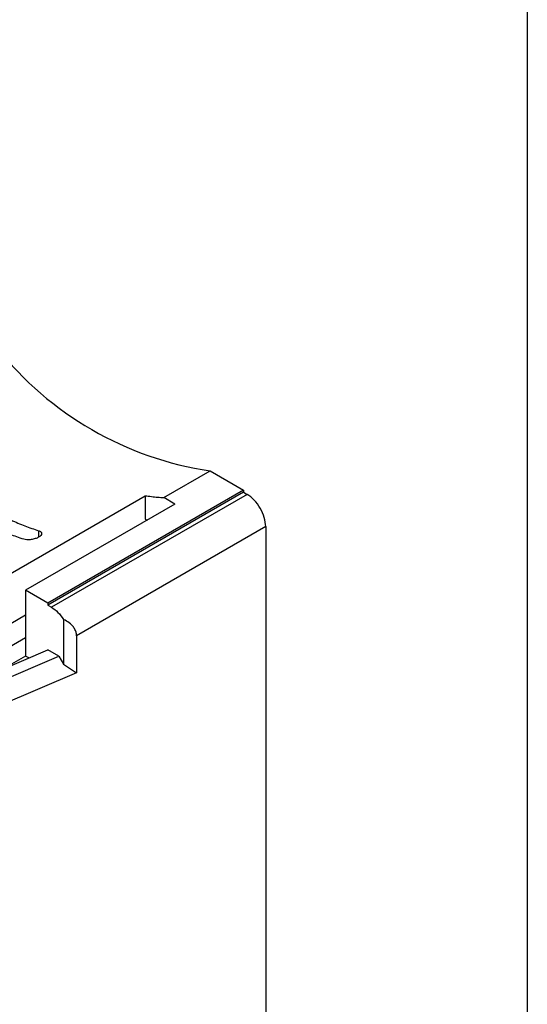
# Model space of a CAD drawing. Header units: inches. Extents: x 0.5 to 21.5, y 0.5 to 16.5.
# Tile 21 of 21: x 20.7 to 21.5, y 13.9 to 15.4. Entities that reach past the tile are written whole.
import ezdxf

# ---------------------------------------------------------------- set-up
doc = ezdxf.new("R2010")
doc.units = ezdxf.units.IN
doc.header["$LTSCALE"] = 2
doc.header["$MEASUREMENT"] = 0
doc.layers.add('TEXT', color=140, linetype='Continuous', lineweight=25)

msp = doc.modelspace()

# ---------------------------------------------------------------- linework, layer by layer
for p, q in [((20.9541, 14.6606), (21.0237, 14.7008)), ((21.0237, 14.7008), (21.0738, 14.6719)), ((21.0738, 14.6719), (20.7801, 14.5023)), ((21.0738, 14.6687), (20.7801, 14.4991)), ((21.0794, 14.6655), (20.7857, 14.4959)), ((21.0738, 14.6719), (21.0738, 14.6687)), ((21.0738, 14.6687), (21.0794, 14.6655)), ((20.5953, 14.4724), (20.9263, 14.6635)), ((20.9708, 14.651), (20.7467, 14.5216)), ((20.9263, 14.6635), (20.9263, 14.6285)), ((20.9708, 14.651), (20.9541, 14.6606)), ((20.9263, 14.6285), (20.9291, 14.6269)), ((20.7662, 14.6109), (20.7662, 14.6011)), ((21.1072, 14.6172), (20.8233, 14.4533)), ((21.1072, 14.6172), (21.1072, 13.8634)), ((20.7467, 14.5216), (20.7467, 14.4226)), ((20.7801, 14.5023), (20.7467, 14.5216)), ((20.7801, 14.5023), (20.7801, 14.4991)), ((20.7801, 14.4991), (20.7857, 14.4959)), ((20.6604, 14.4348), (20.7467, 14.4846)), ((20.8038, 14.4777), (20.8038, 14.4103)), ((20.7467, 14.4503), (20.6434, 14.3906)), ((20.8233, 14.4533), (20.8233, 14.3974)), ((20.6771, 14.3882), (20.7801, 14.432)), ((20.7968, 14.4224), (20.7801, 14.432)), ((20.6938, 14.3786), (20.7968, 14.4224)), ((20.7467, 14.4226), (20.7152, 14.4044)), ((20.7515, 14.4199), (20.7467, 14.4226)), ((20.7968, 14.4224), (20.8038, 14.4103)), ((20.8038, 14.4103), (20.8233, 14.3974)), ((20.8233, 14.3974), (20.7094, 14.349))]:
    msp.add_line(p, q)
msp.add_arc((21.0974, 15.1982), 0.5028, 218.436, 261.5694)
for points, knots in [([(20.5992, 14.7074), (20.6026, 14.7045), (20.6095, 14.6989), (20.6198, 14.6908), (20.6302, 14.6829), (20.6407, 14.6754), (20.6511, 14.6682), (20.6616, 14.6613), (20.6721, 14.6548), (20.6862, 14.6464), (20.7037, 14.6369), (20.7247, 14.6268), (20.7456, 14.6179), (20.7593, 14.6133), (20.7662, 14.6109)], [0, 0, 0, 0, 0.0626564, 0.1251757, 0.1876043, 0.2499889, 0.3123764, 0.3748134, 0.4373468, 0.5000229, 0.6251874, 0.7499889, 0.8748018, 1, 1, 1, 1]), ([(20.7439, 14.5981), (20.7405, 14.5992), (20.7336, 14.6015), (20.7233, 14.6053), (20.7129, 14.6095), (20.7024, 14.6141), (20.692, 14.6189), (20.6815, 14.6242), (20.671, 14.6297), (20.6569, 14.6376), (20.6394, 14.6483), (20.6184, 14.6624), (20.5975, 14.6777), (20.5838, 14.6889), (20.5769, 14.6945)], [0, 0, 0, 0, 0.062656, 0.125176, 0.187604, 0.249989, 0.312376, 0.374813, 0.437347, 0.500023, 0.625187, 0.749989, 0.874802, 1, 1, 1, 1]), ([(21.1072, 14.6172), (21.1072, 14.6257), (21.1042, 14.6358), (21.0939, 14.6536), (21.0867, 14.6613), (21.0794, 14.6655)], [0, 0, 0, 0, 0.5, 0.5, 1, 1, 1, 1]), ([(20.9263, 14.6635), (20.9294, 14.6631), (20.9357, 14.6622), (20.945, 14.6612), (20.9511, 14.6608), (20.9541, 14.6606)], [0, 0, 0, 0, 0.333371, 0.666629, 1, 1, 1, 1]), ([(20.7662, 14.6109), (20.7668, 14.6107), (20.7679, 14.6103), (20.769, 14.6096), (20.7699, 14.6089), (20.7704, 14.6082), (20.7707, 14.6076), (20.7708, 14.6071), (20.7709, 14.6058), (20.77, 14.6038), (20.7676, 14.6019), (20.7648, 14.6003), (20.7613, 14.5988), (20.7563, 14.5976), (20.7519, 14.5972), (20.7479, 14.5971), (20.7454, 14.5977), (20.7439, 14.5981)], [0, 0, 0, 0, 0.052015, 0.098832, 0.140448, 0.176862, 0.208072, 0.234077, 0.25488, 0.38222, 0.500214, 0.500353, 0.618377, 0.745747, 0.802287, 0.887085, 1, 1, 1, 1]), ([(20.8233, 14.4533), (20.8232, 14.4542), (20.8232, 14.456), (20.8226, 14.4587), (20.8216, 14.4614), (20.8202, 14.4639), (20.8175, 14.4679), (20.8123, 14.473), (20.8067, 14.4761), (20.8038, 14.4777)], [0, 0, 0, 0, 0.089186, 0.178107, 0.267992, 0.360031, 0.455333, 0.716393, 1, 1, 1, 1])]:
    msp.add_open_spline(points, degree=3, knots=knots)
msp.add_open_spline([(20.7857, 14.4959), (20.7923, 14.4921), (20.7988, 14.4856), (20.8038, 14.4777)], degree=3)
at = {"layer": 'TEXT'}
msp.add_line((21.5, 16.5), (21.5, 0.5), dxfattribs=at)

doc.saveas('drawing.dxf')
